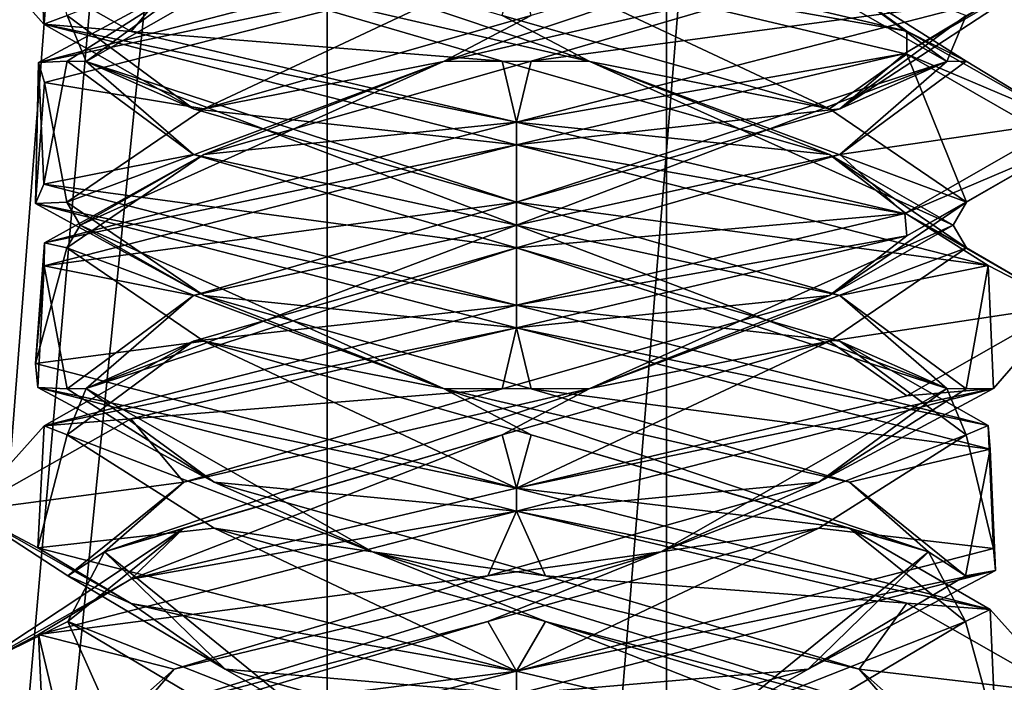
# Model space of a CAD drawing. Header units: millimetres. Extents: x -19 to 152, y -2 to 200.
# Tile 63 of 162: x 7 to 9.69, y 14.77 to 16.58. Entities that reach past the tile are written whole.
import ezdxf

# ---------------------------------------------------------------- set-up
doc = ezdxf.new("R2010")
doc.units = ezdxf.units.MM
doc.header["$LTSCALE"] = 65.185185
for name, color, linetype in [('14', 7, 'CONTINUOUS'), ('15', 7, 'CONTINUOUS'), ('16', 7, 'CONTINUOUS'), ('164', 7, 'CONTINUOUS'), ('26', 7, 'CONTINUOUS'), ('27', 7, 'CONTINUOUS'), ('28', 7, 'CONTINUOUS'), ('38', 7, 'CONTINUOUS'), ('39', 7, 'CONTINUOUS'), ('40', 7, 'CONTINUOUS'), ('5', 7, 'CONTINUOUS'), ('59', 7, 'CONTINUOUS'), ('60', 7, 'CONTINUOUS'), ('61', 7, 'CONTINUOUS'), ('672', 7, 'CONTINUOUS'), ('781', 7, 'CONTINUOUS'), ('782', 7, 'CONTINUOUS')]:
    doc.layers.add(name, color=color, linetype=linetype)

msp = doc.modelspace()

# ---------------------------------------------------------------- linework, layer by layer
at = {"layer": '14', "color": 7, "linetype": 'Continuous'}
for points in [[(7.3029, 16.5478, -11.0265), (6.8562, 16.8003, -9.9572), (7.4462, 16.7216, -10.7851), (7.3029, 16.5478, -11.0265)], [(8.3168, 16.4665, -11.1873), (7.3029, 16.5478, -11.0265), (7.4462, 16.7216, -10.7851), (8.3168, 16.4665, -11.1873)], [(8.3562, 16.3, -11.4586), (7.3029, 16.5478, -11.0265), (8.3168, 16.4665, -11.1873), (8.3562, 16.3, -11.4586)], [(9.2115, 16.2114, -10.8417), (8.3562, 16.3, -11.4586), (8.3168, 16.4665, -11.1873), (9.2115, 16.2114, -10.8417)], [(8.3562, 16.3, -11.4586), (9.2115, 16.2114, -10.8417), (9.4228, 16.0482, -11.0134), (8.3562, 16.3, -11.4586)], [(9.2115, 16.2114, -10.8417), (9.5856, 15.9563, -9.9586), (9.4228, 16.0482, -11.0134), (9.2115, 16.2114, -10.8417)], [(9.4228, 16.0482, -11.0134), (9.5856, 15.9563, -9.9586), (9.8562, 15.7993, -9.9553), (9.4228, 16.0482, -11.0134)], [(9.5856, 15.9563, -9.9586), (9.2115, 15.7011, -9.0755), (9.8562, 15.7993, -9.9553), (9.5856, 15.9563, -9.9586)], [(9.8562, 15.7993, -9.9553), (9.2115, 15.7011, -9.0755), (9.4229, 15.5518, -8.9039), (9.8562, 15.7993, -9.9553)], [(8.3168, 15.446, -8.7298), (8.3562, 15.3, -8.4586), (9.2115, 15.7011, -9.0755), (8.3168, 15.446, -8.7298)], [(9.2115, 15.7011, -9.0755), (8.3562, 15.3, -8.4586), (9.4229, 15.5518, -8.9039), (9.2115, 15.7011, -9.0755)], [(7.3016, 15.0518, -8.892), (8.3562, 15.3, -8.4586), (8.3168, 15.446, -8.7298), (7.3016, 15.0518, -8.892)], [(7.4462, 15.1909, -9.1321), (7.3016, 15.0518, -8.892), (8.3168, 15.446, -8.7298), (7.4462, 15.1909, -9.1321)], [(6.8562, 14.8004, -9.9568), (7.3016, 15.0518, -8.892), (7.4462, 15.1909, -9.1321), (6.8562, 14.8004, -9.9568)], [(7.1294, 14.9358, -10.0373), (6.8562, 14.8004, -9.9568), (7.4462, 15.1909, -9.1321), (7.1294, 14.9358, -10.0373)], [(7.3028, 14.5478, -11.0264), (6.8562, 14.8004, -9.9568), (7.1294, 14.9358, -10.0373), (7.3028, 14.5478, -11.0264)], [(7.5593, 14.6807, -10.8947), (7.3028, 14.5478, -11.0264), (7.1294, 14.9358, -10.0373), (7.5593, 14.6807, -10.8947)]]:
    msp.add_3dface(points, dxfattribs=at)
at = {"layer": '15', "color": 7, "linetype": 'Continuous'}
for points in [[(8.5561, 16.4652, -11.135), (7.4462, 16.7216, -10.7851), (7.2299, 16.9116, -10.3527), (8.5561, 16.4652, -11.135)], [(8.5561, 16.4652, -11.135), (7.2299, 16.9116, -10.3527), (8.3168, 16.5915, -11.1873), (8.5561, 16.4652, -11.135)], [(8.3168, 16.4665, -11.1873), (7.4462, 16.7216, -10.7851), (8.5561, 16.4652, -11.135), (8.3168, 16.4665, -11.1873)], [(9.2115, 16.3364, -10.8417), (8.5561, 16.4652, -11.135), (8.3168, 16.5915, -11.1873), (9.2115, 16.3364, -10.8417)], [(9.2115, 16.2114, -10.8417), (8.3168, 16.4665, -11.1873), (8.5561, 16.4652, -11.135), (9.2115, 16.2114, -10.8417)], [(9.5495, 16.0188, -9.9586), (9.2115, 16.2114, -10.8417), (8.5561, 16.4652, -11.135), (9.5495, 16.0188, -9.9586)], [(9.5495, 16.0188, -9.9586), (8.5561, 16.4652, -11.135), (9.5856, 16.0813, -9.9586), (9.5495, 16.0188, -9.9586)], [(9.5856, 16.0813, -9.9586), (8.5561, 16.4652, -11.135), (9.2115, 16.3364, -10.8417), (9.5856, 16.0813, -9.9586)], [(9.5856, 15.9563, -9.9586), (9.2115, 16.2114, -10.8417), (9.5495, 16.0188, -9.9586), (9.5856, 15.9563, -9.9586)], [(9.2115, 15.8261, -9.0755), (9.5495, 16.0188, -9.9586), (9.5856, 16.0813, -9.9586), (9.2115, 15.8261, -9.0755)], [(8.5561, 15.5723, -8.7822), (9.5856, 15.9563, -9.9586), (9.5495, 16.0188, -9.9586), (8.5561, 15.5723, -8.7822)], [(8.5561, 15.5723, -8.7822), (9.5495, 16.0188, -9.9586), (9.2115, 15.8261, -9.0755), (8.5561, 15.5723, -8.7822)], [(9.2115, 15.7011, -9.0755), (9.5856, 15.9563, -9.9586), (8.5561, 15.5723, -8.7822), (9.2115, 15.7011, -9.0755)], [(8.3168, 15.571, -8.7298), (8.5561, 15.5723, -8.7822), (9.2115, 15.8261, -9.0755), (8.3168, 15.571, -8.7298)], [(8.3168, 15.446, -8.7298), (9.2115, 15.7011, -9.0755), (8.5561, 15.5723, -8.7822), (8.3168, 15.446, -8.7298)], [(7.2299, 15.1259, -9.5645), (8.3168, 15.446, -8.7298), (8.5561, 15.5723, -8.7822), (7.2299, 15.1259, -9.5645)], [(7.2299, 15.1259, -9.5645), (8.5561, 15.5723, -8.7822), (7.4462, 15.3159, -9.1321), (7.2299, 15.1259, -9.5645)], [(7.4462, 15.3159, -9.1321), (8.5561, 15.5723, -8.7822), (8.3168, 15.571, -8.7298), (7.4462, 15.3159, -9.1321)], [(7.4462, 15.1909, -9.1321), (8.3168, 15.446, -8.7298), (7.2299, 15.1259, -9.5645), (7.4462, 15.1909, -9.1321)], [(7.1294, 15.0608, -10.0373), (7.2299, 15.1259, -9.5645), (7.4462, 15.3159, -9.1321), (7.1294, 15.0608, -10.0373)], [(7.1294, 14.9358, -10.0373), (7.4462, 15.1909, -9.1321), (7.2299, 15.1259, -9.5645), (7.1294, 14.9358, -10.0373)], [(7.779, 14.6795, -11.003), (7.1294, 14.9358, -10.0373), (7.2299, 15.1259, -9.5645), (7.779, 14.6795, -11.003)], [(7.5593, 14.8057, -10.8947), (7.2299, 15.1259, -9.5645), (7.1294, 15.0608, -10.0373), (7.5593, 14.8057, -10.8947)], [(7.779, 14.6795, -11.003), (7.2299, 15.1259, -9.5645), (7.5593, 14.8057, -10.8947), (7.779, 14.6795, -11.003)], [(7.5593, 14.6807, -10.8947), (7.1294, 14.9358, -10.0373), (7.779, 14.6795, -11.003), (7.5593, 14.6807, -10.8947)], [(8.4743, 14.5506, -11.1823), (7.779, 14.6795, -11.003), (7.5593, 14.8057, -10.8947), (8.4743, 14.5506, -11.1823)]]:
    msp.add_3dface(points, dxfattribs=at)
at = {"layer": '16', "color": 7, "linetype": 'Continuous'}
for points in [[(8.3562, 16.7375, -11.4586), (9.2115, 16.3364, -10.8417), (8.3168, 16.5915, -11.1873), (8.3562, 16.7375, -11.4586)], [(9.2115, 16.3364, -10.8417), (8.3562, 16.7375, -11.4586), (9.4228, 16.4857, -11.0134), (9.2115, 16.3364, -10.8417)], [(9.5856, 16.0813, -9.9586), (9.2115, 16.3364, -10.8417), (9.4228, 16.4857, -11.0134), (9.5856, 16.0813, -9.9586)], [(9.8562, 16.2368, -9.9553), (9.5856, 16.0813, -9.9586), (9.4228, 16.4857, -11.0134), (9.8562, 16.2368, -9.9553)], [(9.4229, 15.9893, -8.9039), (9.5856, 16.0813, -9.9586), (9.8562, 16.2368, -9.9553), (9.4229, 15.9893, -8.9039)], [(9.2115, 15.8261, -9.0755), (9.5856, 16.0813, -9.9586), (9.4229, 15.9893, -8.9039), (9.2115, 15.8261, -9.0755)], [(8.3562, 15.7375, -8.4586), (9.2115, 15.8261, -9.0755), (9.4229, 15.9893, -8.9039), (8.3562, 15.7375, -8.4586)], [(8.3562, 15.7375, -8.4586), (8.3168, 15.571, -8.7298), (9.2115, 15.8261, -9.0755), (8.3562, 15.7375, -8.4586)], [(8.3562, 15.7375, -8.4586), (7.3016, 15.4893, -8.892), (8.3168, 15.571, -8.7298), (8.3562, 15.7375, -8.4586)], [(7.3016, 15.4893, -8.892), (7.4462, 15.3159, -9.1321), (8.3168, 15.571, -8.7298), (7.3016, 15.4893, -8.892)], [(7.3016, 15.4893, -8.892), (6.8562, 15.2379, -9.9568), (7.4462, 15.3159, -9.1321), (7.3016, 15.4893, -8.892)], [(6.8562, 15.2379, -9.9568), (7.1294, 15.0608, -10.0373), (7.4462, 15.3159, -9.1321), (6.8562, 15.2379, -9.9568)], [(6.8562, 15.2379, -9.9568), (7.3028, 14.9853, -11.0264), (7.1294, 15.0608, -10.0373), (6.8562, 15.2379, -9.9568)], [(7.3028, 14.9853, -11.0264), (7.5593, 14.8057, -10.8947), (7.1294, 15.0608, -10.0373), (7.3028, 14.9853, -11.0264)], [(7.3028, 14.9853, -11.0264), (8.3562, 14.7375, -11.4586), (7.5593, 14.8057, -10.8947), (7.3028, 14.9853, -11.0264)], [(8.3562, 14.7375, -11.4586), (8.4743, 14.5506, -11.1823), (7.5593, 14.8057, -10.8947), (8.3562, 14.7375, -11.4586)]]:
    msp.add_3dface(points, dxfattribs=at)
at = {"layer": '164', "color": 7, "linetype": 'Continuous'}
for points in [[(8.3562, 16.7375, -11.4586), (8.3562, 16.8, -11.4586), (9.4225, 16.5483, -11.0137), (8.3562, 16.7375, -11.4586)], [(9.4228, 16.4857, -11.0134), (8.3562, 16.7375, -11.4586), (9.4225, 16.5483, -11.0137), (9.4228, 16.4857, -11.0134)], [(9.4175, 16.4877, -8.8985), (9.8562, 16.7392, -9.9667), (9.6655, 16.6377, -9.2265), (9.4175, 16.4877, -8.8985)], [(8.3562, 16.3, -8.4586), (9.4175, 16.4877, -8.8985), (9.6655, 16.6377, -9.2265), (8.3562, 16.3, -8.4586)], [(9.4228, 16.4857, -11.0134), (9.4225, 16.5483, -11.0137), (9.8562, 16.3017, -9.9667), (9.4228, 16.4857, -11.0134)], [(8.3562, 16.3, -8.4586), (8.3562, 16.2375, -8.4586), (9.4175, 16.4877, -8.8985), (8.3562, 16.3, -8.4586)], [(9.8562, 16.2368, -9.9553), (9.4228, 16.4857, -11.0134), (9.8562, 16.3017, -9.9667), (9.8562, 16.2368, -9.9553)], [(8.3562, 16.2375, -11.4586), (8.3562, 16.3, -11.4586), (9.4228, 16.0482, -11.0134), (8.3562, 16.2375, -11.4586)], [(9.8562, 16.2368, -9.9553), (9.8562, 16.3017, -9.9667), (9.4175, 16.0502, -8.8985), (9.8562, 16.2368, -9.9553)], [(8.3562, 16.2375, -11.4586), (9.4228, 16.0482, -11.0134), (9.6451, 15.9084, -10.726), (8.3562, 16.2375, -11.4586)], [(9.4229, 15.9893, -8.9039), (9.8562, 16.2368, -9.9553), (9.4175, 16.0502, -8.8985), (9.4229, 15.9893, -8.9039)], [(8.3562, 15.8, -8.4586), (9.4229, 15.9893, -8.9039), (9.4175, 16.0502, -8.8985), (8.3562, 15.8, -8.4586)], [(9.4228, 16.0482, -11.0134), (9.8562, 15.7993, -9.9553), (9.6451, 15.9084, -10.726), (9.4228, 16.0482, -11.0134)], [(8.3562, 15.8, -8.4586), (8.3562, 15.7375, -8.4586), (9.4229, 15.9893, -8.9039), (8.3562, 15.8, -8.4586)], [(9.8562, 15.7993, -9.9553), (9.6594, 15.5726, -9.2158), (9.6451, 15.9084, -10.726), (9.8562, 15.7993, -9.9553)], [(8.3562, 15.7375, -11.4586), (8.3562, 15.8, -11.4586), (9.6451, 15.4709, -10.726), (8.3562, 15.7375, -11.4586)], [(9.8562, 15.7993, -9.9553), (9.4229, 15.5518, -8.9039), (9.6594, 15.5726, -9.2158), (9.8562, 15.7993, -9.9553)], [(9.6503, 15.4063, -10.7172), (8.3562, 15.7375, -11.4586), (9.6451, 15.4709, -10.726), (9.6503, 15.4063, -10.7172)], [(8.3562, 15.3, -8.4586), (8.3562, 15.2375, -8.4586), (9.6594, 15.5726, -9.2158), (8.3562, 15.3, -8.4586)], [(9.4229, 15.5518, -8.9039), (8.3562, 15.3, -8.4586), (9.6594, 15.5726, -9.2158), (9.4229, 15.5518, -8.9039)], [(9.6503, 15.4063, -10.7172), (9.6451, 15.4709, -10.726), (9.6594, 15.1351, -9.2158), (9.6503, 15.4063, -10.7172)], [(9.6649, 15.075, -9.2256), (9.6503, 15.4063, -10.7172), (9.6594, 15.1351, -9.2158), (9.6649, 15.075, -9.2256)], [(8.3562, 15.2375, -11.4586), (8.3562, 15.3, -11.4586), (9.6503, 14.9688, -10.7172), (8.3562, 15.2375, -11.4586)], [(9.4228, 14.9857, -11.0133), (8.3562, 15.2375, -11.4586), (9.6503, 14.9688, -10.7172), (9.4228, 14.9857, -11.0133)], [(8.3562, 14.8, -8.4586), (9.6649, 15.075, -9.2256), (9.6594, 15.1351, -9.2158), (8.3562, 14.8, -8.4586)], [(8.3562, 14.8, -8.4586), (8.3562, 14.7375, -8.4586), (9.6649, 15.075, -9.2256), (8.3562, 14.8, -8.4586)], [(9.8562, 14.7393, -9.9669), (9.4228, 14.9857, -11.0133), (9.6503, 14.9688, -10.7172), (9.8562, 14.7393, -9.9669)], [(9.8562, 14.7393, -9.9669), (9.6503, 14.9688, -10.7172), (9.6649, 14.6375, -9.2256), (9.8562, 14.7393, -9.9669)], [(8.3562, 14.7375, -11.4586), (8.3562, 14.8, -11.4586), (9.4228, 14.5482, -11.0133), (8.3562, 14.7375, -11.4586)]]:
    msp.add_3dface(points, dxfattribs=at)
at = {"layer": '26', "color": 7, "linetype": 'Continuous'}
for points in [[(8.3562, 16.8, -11.4586), (9.1827, 16.7216, -10.8687), (9.4225, 16.5483, -11.0137), (8.3562, 16.8, -11.4586)], [(9.1827, 16.7216, -10.8687), (9.585, 16.4665, -9.998), (9.4225, 16.5483, -11.0137), (9.1827, 16.7216, -10.8687)], [(9.4225, 16.5483, -11.0137), (9.585, 16.4665, -9.998), (9.8562, 16.3017, -9.9667), (9.4225, 16.5483, -11.0137)], [(9.585, 16.4665, -9.998), (9.2394, 16.2114, -9.1033), (9.8562, 16.3017, -9.9667), (9.585, 16.4665, -9.998)], [(9.8562, 16.3017, -9.9667), (9.2394, 16.2114, -9.1033), (9.4175, 16.0502, -8.8985), (9.8562, 16.3017, -9.9667)], [(9.2394, 16.2114, -9.1033), (8.3562, 15.9563, -8.7292), (9.4175, 16.0502, -8.8985), (9.2394, 16.2114, -9.1033)], [(8.3562, 15.9563, -8.7292), (8.3562, 15.8, -8.4586), (9.4175, 16.0502, -8.8985), (8.3562, 15.9563, -8.7292)], [(7.4731, 15.7011, -9.1033), (8.3562, 15.8, -8.4586), (8.3562, 15.9563, -8.7292), (7.4731, 15.7011, -9.1033)], [(7.0652, 15.47, -9.1948), (8.3562, 15.8, -8.4586), (7.4731, 15.7011, -9.1033), (7.0652, 15.47, -9.1948)], [(7.1275, 15.446, -9.998), (7.0652, 15.47, -9.1948), (7.4731, 15.7011, -9.1033), (7.1275, 15.446, -9.998)], [(7.0477, 15.1374, -10.6919), (7.0652, 15.47, -9.1948), (7.1275, 15.446, -9.998), (7.0477, 15.1374, -10.6919)], [(7.5297, 15.1909, -10.8687), (7.0477, 15.1374, -10.6919), (7.1275, 15.446, -9.998), (7.5297, 15.1909, -10.8687)], [(8.3562, 14.8, -11.4586), (7.0477, 15.1374, -10.6919), (7.5297, 15.1909, -10.8687), (8.3562, 14.8, -11.4586)], [(8.435, 14.9358, -11.1854), (8.3562, 14.8, -11.4586), (7.5297, 15.1909, -10.8687), (8.435, 14.9358, -11.1854)], [(8.3562, 14.8, -11.4586), (8.435, 14.9358, -11.1854), (9.4228, 14.5482, -11.0133), (8.3562, 14.8, -11.4586)], [(8.435, 14.9358, -11.1854), (9.2923, 14.6807, -10.7555), (9.4228, 14.5482, -11.0133), (8.435, 14.9358, -11.1854)]]:
    msp.add_3dface(points, dxfattribs=at)
at = {"layer": '27', "color": 7, "linetype": 'Continuous'}
for points in [[(9.5327, 16.4652, -9.7587), (9.1827, 16.7216, -10.8687), (8.7504, 16.9116, -11.0849), (9.5327, 16.4652, -9.7587)], [(9.5327, 16.4652, -9.7587), (8.7504, 16.9116, -11.0849), (9.585, 16.5915, -9.998), (9.5327, 16.4652, -9.7587)], [(9.585, 16.4665, -9.998), (9.1827, 16.7216, -10.8687), (9.5327, 16.4652, -9.7587), (9.585, 16.4665, -9.998)], [(9.2394, 16.3364, -9.1033), (9.5327, 16.4652, -9.7587), (9.585, 16.5915, -9.998), (9.2394, 16.3364, -9.1033)], [(8.3562, 16.0188, -8.7653), (9.2394, 16.2114, -9.1033), (9.5327, 16.4652, -9.7587), (8.3562, 16.0188, -8.7653)], [(8.3562, 16.0188, -8.7653), (9.5327, 16.4652, -9.7587), (8.3562, 16.0813, -8.7292), (8.3562, 16.0188, -8.7653)], [(8.3562, 16.0813, -8.7292), (9.5327, 16.4652, -9.7587), (9.2394, 16.3364, -9.1033), (8.3562, 16.0813, -8.7292)], [(9.2394, 16.2114, -9.1033), (9.585, 16.4665, -9.998), (9.5327, 16.4652, -9.7587), (9.2394, 16.2114, -9.1033)], [(8.3562, 15.9563, -8.7292), (9.2394, 16.2114, -9.1033), (8.3562, 16.0188, -8.7653), (8.3562, 15.9563, -8.7292)], [(7.4731, 15.8261, -9.1033), (8.3562, 16.0188, -8.7653), (8.3562, 16.0813, -8.7292), (7.4731, 15.8261, -9.1033)], [(7.1798, 15.5723, -9.7587), (8.3562, 15.9563, -8.7292), (8.3562, 16.0188, -8.7653), (7.1798, 15.5723, -9.7587)], [(7.1798, 15.5723, -9.7587), (8.3562, 16.0188, -8.7653), (7.4731, 15.8261, -9.1033), (7.1798, 15.5723, -9.7587)], [(7.4731, 15.7011, -9.1033), (8.3562, 15.9563, -8.7292), (7.1798, 15.5723, -9.7587), (7.4731, 15.7011, -9.1033)], [(7.1275, 15.571, -9.998), (7.1798, 15.5723, -9.7587), (7.4731, 15.8261, -9.1033), (7.1275, 15.571, -9.998)], [(7.1275, 15.446, -9.998), (7.4731, 15.7011, -9.1033), (7.1798, 15.5723, -9.7587), (7.1275, 15.446, -9.998)], [(7.9621, 15.1259, -11.0849), (7.1275, 15.446, -9.998), (7.1798, 15.5723, -9.7587), (7.9621, 15.1259, -11.0849)], [(7.5297, 15.3159, -10.8687), (7.1798, 15.5723, -9.7587), (7.1275, 15.571, -9.998), (7.5297, 15.3159, -10.8687)], [(7.9621, 15.1259, -11.0849), (7.1798, 15.5723, -9.7587), (7.5297, 15.3159, -10.8687), (7.9621, 15.1259, -11.0849)], [(7.5297, 15.1909, -10.8687), (7.1275, 15.446, -9.998), (7.9621, 15.1259, -11.0849), (7.5297, 15.1909, -10.8687)], [(8.435, 15.0608, -11.1854), (7.9621, 15.1259, -11.0849), (7.5297, 15.3159, -10.8687), (8.435, 15.0608, -11.1854)], [(8.435, 14.9358, -11.1854), (7.5297, 15.1909, -10.8687), (7.9621, 15.1259, -11.0849), (8.435, 14.9358, -11.1854)], [(9.4006, 14.6795, -10.5358), (8.435, 14.9358, -11.1854), (7.9621, 15.1259, -11.0849), (9.4006, 14.6795, -10.5358)], [(9.4006, 14.6795, -10.5358), (7.9621, 15.1259, -11.0849), (9.2923, 14.8057, -10.7555), (9.4006, 14.6795, -10.5358)], [(9.2923, 14.8057, -10.7555), (7.9621, 15.1259, -11.0849), (8.435, 15.0608, -11.1854), (9.2923, 14.8057, -10.7555)], [(9.2923, 14.6807, -10.7555), (8.435, 14.9358, -11.1854), (9.4006, 14.6795, -10.5358), (9.2923, 14.6807, -10.7555)], [(9.5799, 14.5506, -9.8405), (9.4006, 14.6795, -10.5358), (9.2923, 14.8057, -10.7555), (9.5799, 14.5506, -9.8405)]]:
    msp.add_3dface(points, dxfattribs=at)
at = {"layer": '28', "color": 7, "linetype": 'Continuous'}
for points in [[(9.2394, 16.3364, -9.1033), (9.585, 16.5915, -9.998), (9.8562, 16.7392, -9.9667), (9.2394, 16.3364, -9.1033)], [(9.4175, 16.4877, -8.8985), (9.2394, 16.3364, -9.1033), (9.8562, 16.7392, -9.9667), (9.4175, 16.4877, -8.8985)], [(8.3562, 16.2375, -8.4586), (9.2394, 16.3364, -9.1033), (9.4175, 16.4877, -8.8985), (8.3562, 16.2375, -8.4586)], [(8.3562, 16.2375, -8.4586), (8.3562, 16.0813, -8.7292), (9.2394, 16.3364, -9.1033), (8.3562, 16.2375, -8.4586)], [(8.3562, 16.2375, -8.4586), (7.0652, 15.9075, -9.1948), (8.3562, 16.0813, -8.7292), (8.3562, 16.2375, -8.4586)], [(7.0652, 15.9075, -9.1948), (7.4731, 15.8261, -9.1033), (8.3562, 16.0813, -8.7292), (7.0652, 15.9075, -9.1948)], [(7.0652, 15.9075, -9.1948), (7.0477, 15.5749, -10.6919), (7.1275, 15.571, -9.998), (7.0652, 15.9075, -9.1948)], [(7.0652, 15.9075, -9.1948), (7.1275, 15.571, -9.998), (7.4731, 15.8261, -9.1033), (7.0652, 15.9075, -9.1948)], [(7.0477, 15.5749, -10.6919), (8.3562, 15.2375, -11.4586), (7.5297, 15.3159, -10.8687), (7.0477, 15.5749, -10.6919)], [(7.0477, 15.5749, -10.6919), (7.5297, 15.3159, -10.8687), (7.1275, 15.571, -9.998), (7.0477, 15.5749, -10.6919)], [(8.3562, 15.2375, -11.4586), (8.435, 15.0608, -11.1854), (7.5297, 15.3159, -10.8687), (8.3562, 15.2375, -11.4586)], [(8.435, 15.0608, -11.1854), (8.3562, 15.2375, -11.4586), (9.4228, 14.9857, -11.0133), (8.435, 15.0608, -11.1854)], [(9.2923, 14.8057, -10.7555), (8.435, 15.0608, -11.1854), (9.4228, 14.9857, -11.0133), (9.2923, 14.8057, -10.7555)], [(9.8562, 14.7393, -9.9669), (9.2923, 14.8057, -10.7555), (9.4228, 14.9857, -11.0133), (9.8562, 14.7393, -9.9669)], [(9.5799, 14.5506, -9.8405), (9.2923, 14.8057, -10.7555), (9.8562, 14.7393, -9.9669), (9.5799, 14.5506, -9.8405)]]:
    msp.add_3dface(points, dxfattribs=at)
at = {"layer": '38', "color": 7, "linetype": 'Continuous'}
for points in [[(9.2663, 16.7216, -9.1321), (8.3956, 16.4665, -8.7298), (9.6655, 16.6377, -9.2265), (9.2663, 16.7216, -9.1321)], [(8.3956, 16.4665, -8.7298), (8.3562, 16.3, -8.4586), (9.6655, 16.6377, -9.2265), (8.3956, 16.4665, -8.7298)], [(7.501, 16.2114, -9.0755), (8.3562, 16.3, -8.4586), (8.3956, 16.4665, -8.7298), (7.501, 16.2114, -9.0755)], [(7.0657, 15.9702, -9.194), (8.3562, 16.3, -8.4586), (7.501, 16.2114, -9.0755), (7.0657, 15.9702, -9.194)], [(7.1269, 15.9563, -9.9586), (7.0657, 15.9702, -9.194), (7.501, 16.2114, -9.0755), (7.1269, 15.9563, -9.9586)], [(7.0409, 15.6404, -10.6797), (7.0657, 15.9702, -9.194), (7.1269, 15.9563, -9.9586), (7.0409, 15.6404, -10.6797)], [(7.501, 15.7011, -10.8417), (7.0409, 15.6404, -10.6797), (7.1269, 15.9563, -9.9586), (7.501, 15.7011, -10.8417)], [(8.3562, 15.3, -11.4586), (7.0409, 15.6404, -10.6797), (7.501, 15.7011, -10.8417), (8.3562, 15.3, -11.4586)], [(8.3956, 15.446, -11.1873), (8.3562, 15.3, -11.4586), (7.501, 15.7011, -10.8417), (8.3956, 15.446, -11.1873)], [(9.2663, 15.1909, -10.7851), (8.3562, 15.3, -11.4586), (8.3956, 15.446, -11.1873), (9.2663, 15.1909, -10.7851)], [(8.3562, 15.3, -11.4586), (9.2663, 15.1909, -10.7851), (9.6503, 14.9688, -10.7172), (8.3562, 15.3, -11.4586)], [(9.2663, 15.1909, -10.7851), (9.5831, 14.9358, -9.8798), (9.6503, 14.9688, -10.7172), (9.2663, 15.1909, -10.7851)], [(9.6503, 14.9688, -10.7172), (9.5831, 14.9358, -9.8798), (9.6649, 14.6375, -9.2256), (9.6503, 14.9688, -10.7172)], [(9.5831, 14.9358, -9.8798), (9.1531, 14.6807, -9.0225), (9.6649, 14.6375, -9.2256), (9.5831, 14.9358, -9.8798)]]:
    msp.add_3dface(points, dxfattribs=at)
at = {"layer": '39', "color": 7, "linetype": 'Continuous'}
for points in [[(8.1564, 16.4652, -8.7822), (9.2663, 16.7216, -9.1321), (9.4826, 16.9116, -9.5645), (8.1564, 16.4652, -8.7822)], [(8.1564, 16.4652, -8.7822), (9.4826, 16.9116, -9.5645), (8.3956, 16.5915, -8.7298), (8.1564, 16.4652, -8.7822)], [(8.3956, 16.4665, -8.7298), (9.2663, 16.7216, -9.1321), (8.1564, 16.4652, -8.7822), (8.3956, 16.4665, -8.7298)], [(7.501, 16.3364, -9.0755), (8.1564, 16.4652, -8.7822), (8.3956, 16.5915, -8.7298), (7.501, 16.3364, -9.0755)], [(7.163, 16.0188, -9.9586), (8.1564, 16.4652, -8.7822), (7.1269, 16.0813, -9.9586), (7.163, 16.0188, -9.9586)], [(7.1269, 16.0813, -9.9586), (8.1564, 16.4652, -8.7822), (7.501, 16.3364, -9.0755), (7.1269, 16.0813, -9.9586)], [(7.163, 16.0188, -9.9586), (7.501, 16.2114, -9.0755), (8.1564, 16.4652, -8.7822), (7.163, 16.0188, -9.9586)], [(7.501, 16.2114, -9.0755), (8.3956, 16.4665, -8.7298), (8.1564, 16.4652, -8.7822), (7.501, 16.2114, -9.0755)], [(7.1269, 15.9563, -9.9586), (7.501, 16.2114, -9.0755), (7.163, 16.0188, -9.9586), (7.1269, 15.9563, -9.9586)], [(7.501, 15.8261, -10.8417), (7.163, 16.0188, -9.9586), (7.1269, 16.0813, -9.9586), (7.501, 15.8261, -10.8417)], [(8.1564, 15.5723, -11.135), (7.1269, 15.9563, -9.9586), (7.163, 16.0188, -9.9586), (8.1564, 15.5723, -11.135)], [(8.1564, 15.5723, -11.135), (7.163, 16.0188, -9.9586), (7.501, 15.8261, -10.8417), (8.1564, 15.5723, -11.135)], [(7.501, 15.7011, -10.8417), (7.1269, 15.9563, -9.9586), (8.1564, 15.5723, -11.135), (7.501, 15.7011, -10.8417)], [(8.3956, 15.571, -11.1873), (8.1564, 15.5723, -11.135), (7.501, 15.8261, -10.8417), (8.3956, 15.571, -11.1873)], [(8.3956, 15.446, -11.1873), (7.501, 15.7011, -10.8417), (8.1564, 15.5723, -11.135), (8.3956, 15.446, -11.1873)], [(9.4826, 15.1259, -10.3527), (8.3956, 15.446, -11.1873), (8.1564, 15.5723, -11.135), (9.4826, 15.1259, -10.3527)], [(9.4826, 15.1259, -10.3527), (8.1564, 15.5723, -11.135), (9.2663, 15.3159, -10.7851), (9.4826, 15.1259, -10.3527)], [(9.2663, 15.3159, -10.7851), (8.1564, 15.5723, -11.135), (8.3956, 15.571, -11.1873), (9.2663, 15.3159, -10.7851)], [(9.2663, 15.1909, -10.7851), (8.3956, 15.446, -11.1873), (9.4826, 15.1259, -10.3527), (9.2663, 15.1909, -10.7851)], [(9.5831, 15.0608, -9.8798), (9.4826, 15.1259, -10.3527), (9.2663, 15.3159, -10.7851), (9.5831, 15.0608, -9.8798)], [(9.5831, 14.9358, -9.8798), (9.2663, 15.1909, -10.7851), (9.4826, 15.1259, -10.3527), (9.5831, 14.9358, -9.8798)], [(8.9335, 14.6795, -8.9142), (9.5831, 14.9358, -9.8798), (9.4826, 15.1259, -10.3527), (8.9335, 14.6795, -8.9142)], [(8.9335, 14.6795, -8.9142), (9.4826, 15.1259, -10.3527), (9.1531, 14.8057, -9.0225), (8.9335, 14.6795, -8.9142)], [(9.1531, 14.8057, -9.0225), (9.4826, 15.1259, -10.3527), (9.5831, 15.0608, -9.8798), (9.1531, 14.8057, -9.0225)], [(9.1531, 14.6807, -9.0225), (9.5831, 14.9358, -9.8798), (8.9335, 14.6795, -8.9142), (9.1531, 14.6807, -9.0225)], [(8.2382, 14.5506, -8.7349), (8.9335, 14.6795, -8.9142), (9.1531, 14.8057, -9.0225), (8.2382, 14.5506, -8.7349)]]:
    msp.add_3dface(points, dxfattribs=at)
at = {"layer": '40', "color": 7, "linetype": 'Continuous'}
for points in [[(8.3562, 16.7375, -8.4586), (7.0657, 16.4077, -9.194), (7.501, 16.3364, -9.0755), (8.3562, 16.7375, -8.4586)], [(8.3562, 16.7375, -8.4586), (7.501, 16.3364, -9.0755), (8.3956, 16.5915, -8.7298), (8.3562, 16.7375, -8.4586)], [(7.0657, 16.4077, -9.194), (7.0409, 16.0779, -10.6797), (7.1269, 16.0813, -9.9586), (7.0657, 16.4077, -9.194)], [(7.0657, 16.4077, -9.194), (7.1269, 16.0813, -9.9586), (7.501, 16.3364, -9.0755), (7.0657, 16.4077, -9.194)], [(7.0409, 16.0779, -10.6797), (7.501, 15.8261, -10.8417), (7.1269, 16.0813, -9.9586), (7.0409, 16.0779, -10.6797)], [(7.0409, 16.0779, -10.6797), (8.3562, 15.7375, -11.4586), (7.501, 15.8261, -10.8417), (7.0409, 16.0779, -10.6797)], [(8.3562, 15.7375, -11.4586), (8.3956, 15.571, -11.1873), (7.501, 15.8261, -10.8417), (8.3562, 15.7375, -11.4586)], [(8.3956, 15.571, -11.1873), (8.3562, 15.7375, -11.4586), (9.6503, 15.4063, -10.7172), (8.3956, 15.571, -11.1873)], [(9.2663, 15.3159, -10.7851), (8.3956, 15.571, -11.1873), (9.6503, 15.4063, -10.7172), (9.2663, 15.3159, -10.7851)], [(9.5831, 15.0608, -9.8798), (9.2663, 15.3159, -10.7851), (9.6503, 15.4063, -10.7172), (9.5831, 15.0608, -9.8798)], [(9.6649, 15.075, -9.2256), (9.5831, 15.0608, -9.8798), (9.6503, 15.4063, -10.7172), (9.6649, 15.075, -9.2256)], [(8.3562, 14.7375, -8.4586), (9.1531, 14.8057, -9.0225), (9.6649, 15.075, -9.2256), (8.3562, 14.7375, -8.4586)], [(9.1531, 14.8057, -9.0225), (9.5831, 15.0608, -9.8798), (9.6649, 15.075, -9.2256), (9.1531, 14.8057, -9.0225)], [(8.3562, 14.7375, -8.4586), (8.2382, 14.5506, -8.7349), (9.1531, 14.8057, -9.0225), (8.3562, 14.7375, -8.4586)]]:
    msp.add_3dface(points, dxfattribs=at)
at = {"layer": '5', "color": 7, "linetype": 'Continuous'}
for points in [[(7.049, 16.9007, -9.2229), (6.8562, 16.8003, -9.9572), (7.0642, 16.5679, -10.7206), (7.049, 16.9007, -9.2229)], [(6.8562, 16.8003, -9.9572), (7.3029, 16.5478, -11.0265), (7.0642, 16.5679, -10.7206), (6.8562, 16.8003, -9.9572)], [(8.3562, 16.7375, -8.4586), (8.3562, 16.8, -8.4586), (7.049, 16.4632, -9.2229), (8.3562, 16.7375, -8.4586)], [(7.0657, 16.4077, -9.194), (8.3562, 16.7375, -8.4586), (7.049, 16.4632, -9.2229), (7.0657, 16.4077, -9.194)], [(8.3562, 16.3, -11.4586), (8.3562, 16.2375, -11.4586), (7.0642, 16.5679, -10.7206), (8.3562, 16.3, -11.4586)], [(7.3029, 16.5478, -11.0265), (8.3562, 16.3, -11.4586), (7.0642, 16.5679, -10.7206), (7.3029, 16.5478, -11.0265)], [(7.0409, 16.0779, -10.6797), (7.0657, 16.4077, -9.194), (7.049, 16.4632, -9.2229), (7.0409, 16.0779, -10.6797)], [(7.0642, 16.1304, -10.7206), (7.0409, 16.0779, -10.6797), (7.049, 16.4632, -9.2229), (7.0642, 16.1304, -10.7206)], [(8.3562, 16.2375, -8.4586), (8.3562, 16.3, -8.4586), (7.0657, 15.9702, -9.194), (8.3562, 16.2375, -8.4586)], [(7.0652, 15.9075, -9.1948), (8.3562, 16.2375, -8.4586), (7.0657, 15.9702, -9.194), (7.0652, 15.9075, -9.1948)], [(8.3562, 15.8, -11.4586), (7.0409, 16.0779, -10.6797), (7.0642, 16.1304, -10.7206), (8.3562, 15.8, -11.4586)], [(8.3562, 15.7375, -11.4586), (7.0409, 16.0779, -10.6797), (8.3562, 15.8, -11.4586), (8.3562, 15.7375, -11.4586)], [(7.0409, 15.6404, -10.6797), (7.0652, 15.9075, -9.1948), (7.0657, 15.9702, -9.194), (7.0409, 15.6404, -10.6797)], [(7.0477, 15.5749, -10.6919), (7.0652, 15.9075, -9.1948), (7.0409, 15.6404, -10.6797), (7.0477, 15.5749, -10.6919)], [(8.3562, 15.7375, -8.4586), (8.3562, 15.8, -8.4586), (7.0652, 15.47, -9.1948), (8.3562, 15.7375, -8.4586)], [(7.3016, 15.4893, -8.892), (8.3562, 15.7375, -8.4586), (7.0652, 15.47, -9.1948), (7.3016, 15.4893, -8.892)], [(8.3562, 15.3, -11.4586), (7.0477, 15.5749, -10.6919), (7.0409, 15.6404, -10.6797), (8.3562, 15.3, -11.4586)], [(8.3562, 15.2375, -11.4586), (7.0477, 15.5749, -10.6919), (8.3562, 15.3, -11.4586), (8.3562, 15.2375, -11.4586)], [(6.8562, 15.2379, -9.9568), (7.3016, 15.4893, -8.892), (7.0652, 15.47, -9.1948), (6.8562, 15.2379, -9.9568)], [(7.0477, 15.1374, -10.6919), (6.8562, 15.2379, -9.9568), (7.0652, 15.47, -9.1948), (7.0477, 15.1374, -10.6919)], [(8.3562, 15.3, -8.4586), (7.3016, 15.0518, -8.892), (8.3562, 15.2375, -8.4586), (8.3562, 15.3, -8.4586)], [(7.3028, 14.9853, -11.0264), (6.8562, 15.2379, -9.9568), (7.0477, 15.1374, -10.6919), (7.3028, 14.9853, -11.0264)], [(8.3562, 15.2375, -8.4586), (7.3016, 15.0518, -8.892), (7.0489, 14.9006, -9.2232), (8.3562, 15.2375, -8.4586)], [(8.3562, 14.8, -11.4586), (7.3028, 14.9853, -11.0264), (7.0477, 15.1374, -10.6919), (8.3562, 14.8, -11.4586)], [(7.3016, 15.0518, -8.892), (6.8562, 14.8004, -9.9568), (7.0489, 14.9006, -9.2232), (7.3016, 15.0518, -8.892)], [(8.3562, 14.7375, -11.4586), (7.3028, 14.9853, -11.0264), (8.3562, 14.8, -11.4586), (8.3562, 14.7375, -11.4586)], [(7.0489, 14.9006, -9.2232), (6.8562, 14.8004, -9.9568), (7.0645, 14.5678, -10.721), (7.0489, 14.9006, -9.2232)], [(6.8562, 14.8004, -9.9568), (7.3028, 14.5478, -11.0264), (7.0645, 14.5678, -10.721), (6.8562, 14.8004, -9.9568)], [(8.3562, 14.7375, -8.4586), (8.3562, 14.8, -8.4586), (7.0489, 14.4631, -9.2232), (8.3562, 14.7375, -8.4586)]]:
    msp.add_3dface(points, dxfattribs=at)
at = {"layer": '59', "color": 7, "linetype": 'Continuous'}
for points in [[(7.049, 16.4632, -9.2229), (8.3562, 16.8, -8.4586), (7.5297, 16.7216, -9.0485), (7.049, 16.4632, -9.2229)], [(7.1275, 16.4665, -9.9192), (7.049, 16.4632, -9.2229), (7.5297, 16.7216, -9.0485), (7.1275, 16.4665, -9.9192)], [(7.0642, 16.1304, -10.7206), (7.049, 16.4632, -9.2229), (7.1275, 16.4665, -9.9192), (7.0642, 16.1304, -10.7206)], [(7.4731, 16.2114, -10.8138), (7.0642, 16.1304, -10.7206), (7.1275, 16.4665, -9.9192), (7.4731, 16.2114, -10.8138)], [(8.3562, 15.9563, -11.1879), (7.0642, 16.1304, -10.7206), (7.4731, 16.2114, -10.8138), (8.3562, 15.9563, -11.1879)], [(8.3562, 15.8, -11.4586), (7.0642, 16.1304, -10.7206), (8.3562, 15.9563, -11.1879), (8.3562, 15.8, -11.4586)], [(9.2394, 15.7011, -10.8138), (8.3562, 15.8, -11.4586), (8.3562, 15.9563, -11.1879), (9.2394, 15.7011, -10.8138)], [(8.3562, 15.8, -11.4586), (9.2394, 15.7011, -10.8138), (9.6451, 15.4709, -10.726), (8.3562, 15.8, -11.4586)], [(9.2394, 15.7011, -10.8138), (9.585, 15.446, -9.9192), (9.6451, 15.4709, -10.726), (9.2394, 15.7011, -10.8138)], [(9.6451, 15.4709, -10.726), (9.585, 15.446, -9.9192), (9.6594, 15.1351, -9.2158), (9.6451, 15.4709, -10.726)], [(9.585, 15.446, -9.9192), (9.1827, 15.1909, -9.0485), (9.6594, 15.1351, -9.2158), (9.585, 15.446, -9.9192)], [(8.2775, 14.9358, -8.7317), (8.3562, 14.8, -8.4586), (9.1827, 15.1909, -9.0485), (8.2775, 14.9358, -8.7317)], [(9.1827, 15.1909, -9.0485), (8.3562, 14.8, -8.4586), (9.6594, 15.1351, -9.2158), (9.1827, 15.1909, -9.0485)], [(7.4201, 14.6807, -9.1617), (8.3562, 14.8, -8.4586), (8.2775, 14.9358, -8.7317), (7.4201, 14.6807, -9.1617)], [(7.0489, 14.4631, -9.2232), (8.3562, 14.8, -8.4586), (7.4201, 14.6807, -9.1617), (7.0489, 14.4631, -9.2232)]]:
    msp.add_3dface(points, dxfattribs=at)
at = {"layer": '60', "color": 7, "linetype": 'Continuous'}
for points in [[(7.1798, 16.4652, -10.1585), (7.9621, 16.9116, -8.8323), (7.1275, 16.5915, -9.9192), (7.1798, 16.4652, -10.1585)], [(7.1798, 16.4652, -10.1585), (7.5297, 16.7216, -9.0485), (7.9621, 16.9116, -8.8323), (7.1798, 16.4652, -10.1585)], [(7.1275, 16.4665, -9.9192), (7.5297, 16.7216, -9.0485), (7.1798, 16.4652, -10.1585), (7.1275, 16.4665, -9.9192)], [(7.4731, 16.3364, -10.8138), (7.1798, 16.4652, -10.1585), (7.1275, 16.5915, -9.9192), (7.4731, 16.3364, -10.8138)], [(7.4731, 16.2114, -10.8138), (7.1275, 16.4665, -9.9192), (7.1798, 16.4652, -10.1585), (7.4731, 16.2114, -10.8138)], [(8.3562, 16.0188, -11.1519), (7.4731, 16.2114, -10.8138), (7.1798, 16.4652, -10.1585), (8.3562, 16.0188, -11.1519)], [(8.3562, 16.0188, -11.1519), (7.1798, 16.4652, -10.1585), (8.3562, 16.0813, -11.1879), (8.3562, 16.0188, -11.1519)], [(8.3562, 16.0813, -11.1879), (7.1798, 16.4652, -10.1585), (7.4731, 16.3364, -10.8138), (8.3562, 16.0813, -11.1879)], [(8.3562, 15.9563, -11.1879), (7.4731, 16.2114, -10.8138), (8.3562, 16.0188, -11.1519), (8.3562, 15.9563, -11.1879)], [(9.2394, 15.8261, -10.8138), (8.3562, 16.0188, -11.1519), (8.3562, 16.0813, -11.1879), (9.2394, 15.8261, -10.8138)], [(9.5327, 15.5723, -10.1585), (8.3562, 15.9563, -11.1879), (8.3562, 16.0188, -11.1519), (9.5327, 15.5723, -10.1585)], [(9.5327, 15.5723, -10.1585), (8.3562, 16.0188, -11.1519), (9.2394, 15.8261, -10.8138), (9.5327, 15.5723, -10.1585)], [(9.2394, 15.7011, -10.8138), (8.3562, 15.9563, -11.1879), (9.5327, 15.5723, -10.1585), (9.2394, 15.7011, -10.8138)], [(9.585, 15.571, -9.9192), (9.5327, 15.5723, -10.1585), (9.2394, 15.8261, -10.8138), (9.585, 15.571, -9.9192)], [(9.585, 15.446, -9.9192), (9.2394, 15.7011, -10.8138), (9.5327, 15.5723, -10.1585), (9.585, 15.446, -9.9192)], [(8.7504, 15.1259, -8.8323), (9.585, 15.446, -9.9192), (9.5327, 15.5723, -10.1585), (8.7504, 15.1259, -8.8323)], [(8.7504, 15.1259, -8.8323), (9.5327, 15.5723, -10.1585), (9.1827, 15.3159, -9.0485), (8.7504, 15.1259, -8.8323)], [(9.1827, 15.3159, -9.0485), (9.5327, 15.5723, -10.1585), (9.585, 15.571, -9.9192), (9.1827, 15.3159, -9.0485)], [(9.1827, 15.1909, -9.0485), (9.585, 15.446, -9.9192), (8.7504, 15.1259, -8.8323), (9.1827, 15.1909, -9.0485)], [(8.2775, 15.0608, -8.7317), (8.7504, 15.1259, -8.8323), (9.1827, 15.3159, -9.0485), (8.2775, 15.0608, -8.7317)], [(8.2775, 14.9358, -8.7317), (9.1827, 15.1909, -9.0485), (8.7504, 15.1259, -8.8323), (8.2775, 14.9358, -8.7317)], [(7.3118, 14.6795, -9.3814), (8.2775, 14.9358, -8.7317), (8.7504, 15.1259, -8.8323), (7.3118, 14.6795, -9.3814)], [(7.3118, 14.6795, -9.3814), (8.7504, 15.1259, -8.8323), (7.4201, 14.8057, -9.1617), (7.3118, 14.6795, -9.3814)], [(7.4201, 14.8057, -9.1617), (8.7504, 15.1259, -8.8323), (8.2775, 15.0608, -8.7317), (7.4201, 14.8057, -9.1617)], [(7.4201, 14.6807, -9.1617), (8.2775, 14.9358, -8.7317), (7.3118, 14.6795, -9.3814), (7.4201, 14.6807, -9.1617)], [(7.1326, 14.5506, -10.0766), (7.3118, 14.6795, -9.3814), (7.4201, 14.8057, -9.1617), (7.1326, 14.5506, -10.0766)]]:
    msp.add_3dface(points, dxfattribs=at)
at = {"layer": '61', "color": 7, "linetype": 'Continuous'}
for points in [[(7.049, 16.9007, -9.2229), (7.0642, 16.5679, -10.7206), (7.1275, 16.5915, -9.9192), (7.049, 16.9007, -9.2229)], [(7.0642, 16.5679, -10.7206), (7.4731, 16.3364, -10.8138), (7.1275, 16.5915, -9.9192), (7.0642, 16.5679, -10.7206)], [(7.0642, 16.5679, -10.7206), (8.3562, 16.2375, -11.4586), (7.4731, 16.3364, -10.8138), (7.0642, 16.5679, -10.7206)], [(8.3562, 16.2375, -11.4586), (8.3562, 16.0813, -11.1879), (7.4731, 16.3364, -10.8138), (8.3562, 16.2375, -11.4586)], [(8.3562, 16.0813, -11.1879), (8.3562, 16.2375, -11.4586), (9.6451, 15.9084, -10.726), (8.3562, 16.0813, -11.1879)], [(9.2394, 15.8261, -10.8138), (8.3562, 16.0813, -11.1879), (9.6451, 15.9084, -10.726), (9.2394, 15.8261, -10.8138)], [(9.585, 15.571, -9.9192), (9.2394, 15.8261, -10.8138), (9.6451, 15.9084, -10.726), (9.585, 15.571, -9.9192)], [(9.6594, 15.5726, -9.2158), (9.585, 15.571, -9.9192), (9.6451, 15.9084, -10.726), (9.6594, 15.5726, -9.2158)], [(8.3562, 15.2375, -8.4586), (9.1827, 15.3159, -9.0485), (9.6594, 15.5726, -9.2158), (8.3562, 15.2375, -8.4586)], [(9.1827, 15.3159, -9.0485), (9.585, 15.571, -9.9192), (9.6594, 15.5726, -9.2158), (9.1827, 15.3159, -9.0485)], [(8.3562, 15.2375, -8.4586), (8.2775, 15.0608, -8.7317), (9.1827, 15.3159, -9.0485), (8.3562, 15.2375, -8.4586)], [(8.3562, 15.2375, -8.4586), (7.0489, 14.9006, -9.2232), (8.2775, 15.0608, -8.7317), (8.3562, 15.2375, -8.4586)], [(7.0489, 14.9006, -9.2232), (7.4201, 14.8057, -9.1617), (8.2775, 15.0608, -8.7317), (7.0489, 14.9006, -9.2232)], [(7.0489, 14.9006, -9.2232), (7.0645, 14.5678, -10.721), (7.1326, 14.5506, -10.0766), (7.0489, 14.9006, -9.2232)], [(7.0489, 14.9006, -9.2232), (7.1326, 14.5506, -10.0766), (7.4201, 14.8057, -9.1617), (7.0489, 14.9006, -9.2232)]]:
    msp.add_3dface(points, dxfattribs=at)
at = {"layer": '672', "color": 7, "linetype": 'Continuous'}
for points in [[(8.7658, 4.8, -15.0307), (0, 1, -17.4), (8.7658, 30.8, -15.0307), (8.7658, 4.8, -15.0307)], [(8.7658, 30.8, -15.0307), (0, 1, -17.4), (4.5402, 30.8, -16.7972), (8.7658, 30.8, -15.0307)], [(0, 1, 17.4), (10.2267, 1, 14.0774), (0, 30.8, 17.4), (0, 1, 17.4)], [(0, 30.8, 17.4), (10.2267, 1, 14.0774), (9.365, 30.8, 14.6648), (0, 30.8, 17.4)], [(9.365, 30.8, 14.6648), (10.2267, 1, 14.0774), (15.7858, 30.8, 7.3191), (9.365, 30.8, 14.6648)]]:
    msp.add_3dface(points, dxfattribs=at)
at = {"layer": '781', "color": 7, "linetype": 'Continuous'}
for points in [[(8.7006, 33.8038, -14.9473), (8.6356, 36.8, -14.864), (6.1498, 4.8, -11.6824), (8.7006, 33.8038, -14.9473)], [(6.1498, 4.8, -11.6824), (8.6356, 36.8, -14.864), (6.1498, 36.8, -11.6824), (6.1498, 4.8, -11.6824)], [(8.7658, 30.8, -15.0307), (8.7006, 33.8038, -14.9473), (6.1498, 4.8, -11.6824), (8.7658, 30.8, -15.0307)], [(8.7658, 4.8, -15.0307), (8.7658, 30.8, -15.0307), (6.1498, 4.8, -11.6824), (8.7658, 4.8, -15.0307)]]:
    msp.add_3dface(points, dxfattribs=at)
at = {"layer": '782', "color": 7, "linetype": 'Continuous'}
for points in [[(7.838, 4.8, -7.207), (5.7364, 4.8, -8.9704), (7.838, 36.8, -7.207), (7.838, 4.8, -7.207)], [(5.7364, 4.8, -8.9704), (5.7364, 36.8, -8.9704), (7.838, 36.8, -7.207), (5.7364, 4.8, -8.9704)], [(10.437, 4.8, -8.085), (7.838, 4.8, -7.207), (10.437, 36.8, -8.085), (10.437, 4.8, -8.085)], [(7.838, 4.8, -7.207), (7.838, 36.8, -7.207), (10.437, 36.8, -8.085), (7.838, 4.8, -7.207)]]:
    msp.add_3dface(points, dxfattribs=at)

doc.saveas('drawing.dxf')
